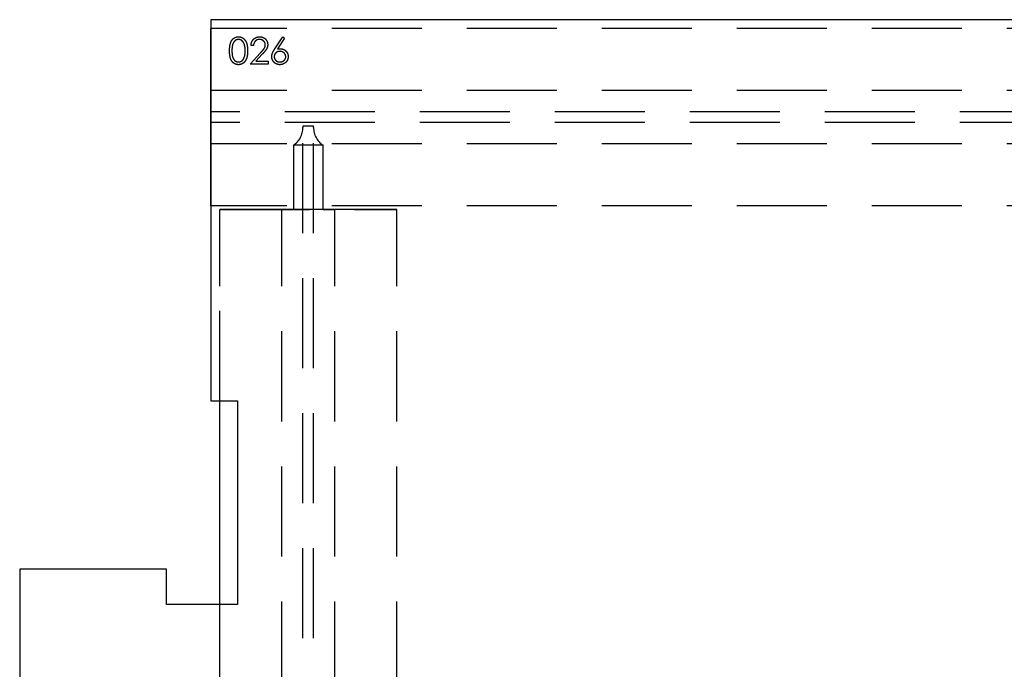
# Model space of a CAD drawing. Header units: millimetres. Extents: x 146050 to 148163, y 46632 to 48965.
# Tile 17 of 19: x 146050 to 146606, y 48275 to 48642. Entities that reach past the tile are written whole.
import ezdxf

# ---------------------------------------------------------------- set-up
doc = ezdxf.new("R2010")
doc.units = ezdxf.units.MM
doc.header["$LTSCALE"] = 200
doc.linetypes.add('HIDDEN', pattern=[1.905, 1.27, -0.635])
doc.layers.add('Caillebotis', color=1, linetype='Continuous')
doc.layers.add('Plancher intermediaire', color=7, linetype='Continuous')

msp = doc.modelspace()

# ---------------------------------------------------------------- linework, layer by layer
at = {"layer": 'Caillebotis', "linetype": 'Continuous'}
for p, q in [((146157.5, 48641.91), (146157.5, 48426.91)), ((148162.5, 48641.91), (146157.5, 48641.91)), ((146157.5, 48426.91), (146172.5, 48426.91)), ((146172.5, 48426.91), (146172.5, 48311.91)), ((146172.5, 48311.91), (146132.5, 48311.91))]:
    msp.add_line(p, q, dxfattribs=at)
at = {"layer": 'Caillebotis'}
for p, q in [((146132.5, 48331.91), (146049.57, 48331.91)), ((146049.57, 48331.91), (146049.58, 46932.97)), ((146132.5, 48311.91), (146132.5, 48331.91))]:
    msp.add_line(p, q, dxfattribs=at)
at = {"layer": 'Plancher intermediaire', "linetype": 'HIDDEN'}
for p, q in [((146157.5, 48536.91), (146157.5, 48636.91)), ((146157.5, 48636.91), (146157.5, 48601.91)), ((146193.6, 48625.45), (146198.08, 48632.29)), ((146199.12, 48631.48), (146195.15, 48625.42)), ((146198.08, 48632.29), (146199.12, 48631.48)), ((146181.54, 48627.29), (146180.2, 48627.29)), ((146179.62, 48616.91), (146185.44, 48623.11)), ((146186.58, 48622.45), (146182.83, 48618.44)), ((146189.81, 48616.91), (146179.62, 48616.91)), ((146182.83, 48618.44), (146189.81, 48618.44)), ((146189.81, 48618.44), (146189.81, 48616.91)), ((146157.5, 48601.91), (146157.5, 48589.91)), ((146157.5, 48589.91), (146157.5, 48601.91)), ((146157.5, 48583.91), (146157.5, 48571.91)), ((146157.5, 48571.91), (146157.5, 48583.91)), ((146157.5, 48571.91), (146157.5, 48536.91)), ((146162.5, 46951.91), (146162.5, 48311.91))]:
    msp.add_line(p, q, dxfattribs=at)
at = {"layer": 'Plancher intermediaire', "linetype": 'HIDDEN', "ltscale": 0.2}
for p, q in [((148105.5, 48636.91), (146157.5, 48636.91)), ((148105.5, 48601.91), (146157.5, 48601.91)), ((148155.17, 48589.91), (146157.5, 48589.91)), ((148155.17, 48583.91), (146157.5, 48583.91)), ((146209.5, 48581.91), (146209.5, 48581.08)), ((146215.5, 48581.91), (146209.5, 48581.91)), ((146209.5, 46692.73), (146209.5, 48581.08)), ((146215.5, 48581.08), (146215.5, 48581.91)), ((146215.5, 46692.73), (146215.5, 48581.08)), ((148105.5, 48571.91), (146157.5, 48571.91)), ((146204.14, 48571.08), (146204.14, 48534.91)), ((146220.87, 48571.08), (146204.14, 48571.08)), ((146220.87, 48534.91), (146220.87, 48571.08)), ((148105.5, 48536.91), (146157.5, 48536.91)), ((146162.5, 48426.91), (146162.5, 48534.91)), ((146162.5, 48534.91), (146262.5, 48534.91)), ((146162.5, 46738.91), (146162.5, 48534.91)), ((146197.5, 48534.91), (146162.5, 48534.91)), ((146204.14, 48534.91), (146197.5, 48534.91)), ((146197.5, 48534.91), (146204.14, 48534.91)), ((146197.5, 46738.91), (146197.5, 48534.91)), ((146220.87, 48534.91), (146204.14, 48534.91)), ((146227.5, 48534.91), (146220.87, 48534.91)), ((146220.87, 48534.91), (146227.5, 48534.91)), ((146262.5, 48534.91), (146227.5, 48534.91)), ((146227.5, 46738.91), (146227.5, 48534.91)), ((146262.5, 46738.91), (146262.5, 48534.91))]:
    msp.add_line(p, q, dxfattribs=at)
at = {"layer": 'Plancher intermediaire', "linetype": 'Continuous'}
msp.add_line((146162.5, 48311.91), (146162.5, 48426.91), dxfattribs=at)
at = {"layer": 'Plancher intermediaire', "linetype": 'HIDDEN', "ltscale": 0.2}
for centre, start, end in [((146197.5, 48581.08), 303.5573, 0), ((146227.5, 48581.08), 180, 236.4427)]:
    msp.add_arc(centre, 12, start, end, dxfattribs=at)
at = {"layer": 'Plancher intermediaire', "linetype": 'HIDDEN'}
for points, knots in [([(146168.08, 48624.4), (146168.08, 48624.64), (146168.08, 48625.11), (146168.11, 48625.79), (146168.17, 48626.43), (146168.23, 48627.02), (146168.32, 48627.58), (146168.43, 48628.09), (146168.56, 48628.56), (146168.71, 48628.99), (146168.87, 48629.39), (146169.06, 48629.76), (146169.26, 48630.1), (146169.47, 48630.42), (146169.71, 48630.72), (146169.95, 48630.99), (146170.22, 48631.23), (146170.5, 48631.46), (146170.8, 48631.65), (146171.1, 48631.82), (146171.41, 48631.97), (146171.73, 48632.08), (146172.06, 48632.18), (146172.4, 48632.24), (146172.74, 48632.28), (146172.98, 48632.29), (146173.1, 48632.29)], [0, 0, 0, 0, 0.068595, 0.133246, 0.194313, 0.251279, 0.304513, 0.354235, 0.400481, 0.443411, 0.484015, 0.523252, 0.561042, 0.5979, 0.633518, 0.668314, 0.702496, 0.736685, 0.770293, 0.803437, 0.835913, 0.86846, 0.900847, 0.933467, 0.966258, 1, 1, 1, 1]), ([(146168.08, 48624.4), (146168.08, 48624.64), (146168.08, 48625.11), (146168.11, 48625.79), (146168.17, 48626.43), (146168.23, 48627.02), (146168.32, 48627.58), (146168.43, 48628.09), (146168.56, 48628.56), (146168.71, 48628.99), (146168.87, 48629.39), (146169.06, 48629.76), (146169.26, 48630.1), (146169.47, 48630.42), (146169.71, 48630.72), (146169.95, 48630.99), (146170.22, 48631.23), (146170.5, 48631.46), (146170.8, 48631.65), (146171.1, 48631.82), (146171.41, 48631.97), (146171.73, 48632.08), (146172.06, 48632.18), (146172.4, 48632.24), (146172.74, 48632.28), (146172.98, 48632.29), (146173.1, 48632.29)], [0, 0, 0, 0, 0.068595, 0.133246, 0.194313, 0.251279, 0.304513, 0.354235, 0.400481, 0.443411, 0.484015, 0.523252, 0.561042, 0.5979, 0.633518, 0.668314, 0.702496, 0.736685, 0.770293, 0.803437, 0.835913, 0.86846, 0.900847, 0.933467, 0.966258, 1, 1, 1, 1]), ([(146173.14, 48630.75), (146172.97, 48630.74), (146172.64, 48630.73), (146172.15, 48630.6), (146171.68, 48630.39), (146171.31, 48630.15), (146171.02, 48629.93), (146170.82, 48629.73), (146170.63, 48629.52), (146170.46, 48629.29), (146170.29, 48629.04), (146170.14, 48628.77), (146170.01, 48628.48), (146169.88, 48628.17), (146169.77, 48627.82), (146169.68, 48627.45), (146169.6, 48627.04), (146169.54, 48626.58), (146169.49, 48626.09), (146169.45, 48625.56), (146169.43, 48625), (146169.43, 48624.61), (146169.43, 48624.41)], [0, 0, 0, 0, 0.060387, 0.120883, 0.182755, 0.247811, 0.281299, 0.315088, 0.349702, 0.384857, 0.420966, 0.458511, 0.497175, 0.537602, 0.580503, 0.627468, 0.678388, 0.733983, 0.793747, 0.857714, 0.926698, 1, 1, 1, 1]), ([(146173.14, 48630.75), (146172.97, 48630.74), (146172.64, 48630.73), (146172.15, 48630.6), (146171.68, 48630.39), (146171.31, 48630.15), (146171.02, 48629.93), (146170.82, 48629.73), (146170.63, 48629.52), (146170.46, 48629.29), (146170.29, 48629.04), (146170.14, 48628.77), (146170.01, 48628.48), (146169.88, 48628.17), (146169.77, 48627.82), (146169.68, 48627.45), (146169.6, 48627.04), (146169.54, 48626.58), (146169.49, 48626.09), (146169.45, 48625.56), (146169.43, 48625), (146169.43, 48624.61), (146169.43, 48624.41)], [0, 0, 0, 0, 0.060387, 0.120883, 0.182755, 0.247811, 0.281299, 0.315088, 0.349702, 0.384857, 0.420966, 0.458511, 0.497175, 0.537602, 0.580503, 0.627468, 0.678388, 0.733983, 0.793747, 0.857714, 0.926698, 1, 1, 1, 1]), ([(146173.1, 48632.29), (146173.21, 48632.29), (146173.45, 48632.28), (146173.8, 48632.24), (146174.15, 48632.18), (146174.48, 48632.08), (146174.8, 48631.97), (146175.12, 48631.82), (146175.43, 48631.65), (146175.73, 48631.45), (146176.02, 48631.23), (146176.29, 48630.98), (146176.54, 48630.7), (146176.79, 48630.4), (146177.01, 48630.07), (146177.22, 48629.71), (146177.41, 48629.33), (146177.6, 48628.92), (146177.75, 48628.48), (146177.9, 48628), (146178.01, 48627.49), (146178.11, 48626.94), (146178.18, 48626.36), (146178.24, 48625.74), (146178.26, 48625.08), (146178.27, 48624.63), (146178.27, 48624.4)], [0, 0, 0, 0, 0.033788, 0.067194, 0.099862, 0.132567, 0.165151, 0.197913, 0.231319, 0.265083, 0.299255, 0.334399, 0.369943, 0.406284, 0.444064, 0.482998, 0.523354, 0.565537, 0.609613, 0.656391, 0.705885, 0.758325, 0.813832, 0.872795, 0.934722, 1, 1, 1, 1]), ([(146173.1, 48632.29), (146173.21, 48632.29), (146173.45, 48632.28), (146173.8, 48632.24), (146174.15, 48632.18), (146174.48, 48632.08), (146174.8, 48631.97), (146175.12, 48631.82), (146175.43, 48631.65), (146175.73, 48631.45), (146176.02, 48631.23), (146176.29, 48630.98), (146176.54, 48630.7), (146176.79, 48630.4), (146177.01, 48630.07), (146177.22, 48629.71), (146177.41, 48629.33), (146177.6, 48628.92), (146177.75, 48628.48), (146177.9, 48628), (146178.01, 48627.49), (146178.11, 48626.94), (146178.18, 48626.36), (146178.24, 48625.74), (146178.26, 48625.08), (146178.27, 48624.63), (146178.27, 48624.4)], [0, 0, 0, 0, 0.033788, 0.067194, 0.099862, 0.132567, 0.165151, 0.197913, 0.231319, 0.265083, 0.299255, 0.334399, 0.369943, 0.406284, 0.444064, 0.482998, 0.523354, 0.565537, 0.609613, 0.656391, 0.705885, 0.758325, 0.813832, 0.872795, 0.934722, 1, 1, 1, 1]), ([(146176.93, 48624.41), (146176.92, 48624.59), (146176.92, 48624.94), (146176.9, 48625.46), (146176.86, 48625.95), (146176.81, 48626.41), (146176.73, 48626.85), (146176.65, 48627.27), (146176.54, 48627.66), (146176.43, 48628.03), (146176.3, 48628.37), (146176.15, 48628.69), (146175.99, 48628.98), (146175.83, 48629.25), (146175.65, 48629.5), (146175.45, 48629.72), (146175.25, 48629.92), (146174.96, 48630.15), (146174.58, 48630.39), (146174.12, 48630.6), (146173.63, 48630.73), (146173.3, 48630.74), (146173.14, 48630.75)], [0, 0, 0, 0, 0.065681, 0.128486, 0.188175, 0.245106, 0.299448, 0.350823, 0.399942, 0.446672, 0.491255, 0.533376, 0.573853, 0.612526, 0.649597, 0.685532, 0.720106, 0.753838, 0.818925, 0.880493, 0.940311, 1, 1, 1, 1]), ([(146176.93, 48624.41), (146176.92, 48624.59), (146176.92, 48624.94), (146176.9, 48625.46), (146176.86, 48625.95), (146176.81, 48626.41), (146176.73, 48626.85), (146176.65, 48627.27), (146176.54, 48627.66), (146176.43, 48628.03), (146176.3, 48628.37), (146176.15, 48628.69), (146175.99, 48628.98), (146175.83, 48629.25), (146175.65, 48629.5), (146175.45, 48629.72), (146175.25, 48629.92), (146174.96, 48630.15), (146174.58, 48630.39), (146174.12, 48630.6), (146173.63, 48630.73), (146173.3, 48630.74), (146173.14, 48630.75)], [0, 0, 0, 0, 0.065681, 0.128486, 0.188175, 0.245106, 0.299448, 0.350823, 0.399942, 0.446672, 0.491255, 0.533376, 0.573853, 0.612526, 0.649597, 0.685532, 0.720106, 0.753838, 0.818925, 0.880493, 0.940311, 1, 1, 1, 1]), ([(146180.2, 48627.29), (146180.2, 48627.47), (146180.22, 48627.82), (146180.3, 48628.33), (146180.42, 48628.82), (146180.58, 48629.28), (146180.78, 48629.72), (146181.03, 48630.14), (146181.31, 48630.53), (146181.64, 48630.89), (146182, 48631.22), (146182.38, 48631.5), (146182.78, 48631.75), (146183.2, 48631.95), (146183.64, 48632.1), (146184.11, 48632.21), (146184.59, 48632.28), (146184.92, 48632.29), (146185.09, 48632.29)], [0, 0, 0, 0, 0.0687908, 0.1351033, 0.1989787, 0.2619043, 0.323495, 0.3851954, 0.4469692, 0.5097648, 0.5722506, 0.6334052, 0.6932512, 0.7525832, 0.8125793, 0.8732751, 0.9355499, 1, 1, 1, 1]), ([(146180.2, 48627.29), (146180.2, 48627.47), (146180.22, 48627.82), (146180.3, 48628.33), (146180.42, 48628.82), (146180.58, 48629.28), (146180.78, 48629.72), (146181.03, 48630.14), (146181.31, 48630.53), (146181.64, 48630.89), (146182, 48631.22), (146182.38, 48631.5), (146182.78, 48631.75), (146183.2, 48631.95), (146183.64, 48632.1), (146184.11, 48632.21), (146184.59, 48632.28), (146184.92, 48632.29), (146185.09, 48632.29)], [0, 0, 0, 0, 0.0687908, 0.1351033, 0.1989787, 0.2619043, 0.323495, 0.3851954, 0.4469692, 0.5097648, 0.5722506, 0.6334052, 0.6932512, 0.7525832, 0.8125793, 0.8732751, 0.9355499, 1, 1, 1, 1]), ([(146185.02, 48630.75), (146184.9, 48630.75), (146184.67, 48630.74), (146184.33, 48630.7), (146184.01, 48630.63), (146183.7, 48630.53), (146183.41, 48630.4), (146183.13, 48630.25), (146182.87, 48630.06), (146182.62, 48629.84), (146182.4, 48629.61), (146182.2, 48629.34), (146182.02, 48629.06), (146181.87, 48628.75), (146181.75, 48628.42), (146181.65, 48628.06), (146181.58, 48627.68), (146181.55, 48627.42), (146181.54, 48627.29)], [0, 0, 0, 0, 0.064439, 0.126547, 0.186887, 0.245878, 0.304041, 0.362191, 0.420976, 0.48066, 0.5406, 0.600689, 0.661936, 0.724443, 0.789038, 0.856314, 0.926352, 1, 1, 1, 1]), ([(146185.02, 48630.75), (146184.9, 48630.75), (146184.67, 48630.74), (146184.33, 48630.7), (146184.01, 48630.63), (146183.7, 48630.53), (146183.41, 48630.4), (146183.13, 48630.25), (146182.87, 48630.06), (146182.62, 48629.84), (146182.4, 48629.61), (146182.2, 48629.34), (146182.02, 48629.06), (146181.87, 48628.75), (146181.75, 48628.42), (146181.65, 48628.06), (146181.58, 48627.68), (146181.55, 48627.42), (146181.54, 48627.29)], [0, 0, 0, 0, 0.064439, 0.126547, 0.186887, 0.245878, 0.304041, 0.362191, 0.420976, 0.48066, 0.5406, 0.600689, 0.661936, 0.724443, 0.789038, 0.856314, 0.926352, 1, 1, 1, 1]), ([(146188.27, 48627.71), (146188.27, 48627.81), (146188.26, 48628.02), (146188.22, 48628.31), (146188.15, 48628.6), (146188.04, 48628.87), (146187.91, 48629.14), (146187.74, 48629.39), (146187.55, 48629.63), (146187.33, 48629.86), (146187.09, 48630.07), (146186.83, 48630.25), (146186.56, 48630.41), (146186.28, 48630.53), (146185.98, 48630.63), (146185.67, 48630.7), (146185.35, 48630.74), (146185.13, 48630.75), (146185.02, 48630.75)], [0, 0, 0, 0, 0.061965, 0.122122, 0.180988, 0.239933, 0.299906, 0.359989, 0.421776, 0.486576, 0.551535, 0.615018, 0.677259, 0.73973, 0.80305, 0.866495, 0.931973, 1, 1, 1, 1]), ([(146188.27, 48627.71), (146188.27, 48627.81), (146188.26, 48628.02), (146188.22, 48628.31), (146188.15, 48628.6), (146188.04, 48628.87), (146187.91, 48629.14), (146187.74, 48629.39), (146187.55, 48629.63), (146187.33, 48629.86), (146187.09, 48630.07), (146186.83, 48630.25), (146186.56, 48630.41), (146186.28, 48630.53), (146185.98, 48630.63), (146185.67, 48630.7), (146185.35, 48630.74), (146185.13, 48630.75), (146185.02, 48630.75)], [0, 0, 0, 0, 0.061965, 0.122122, 0.180988, 0.239933, 0.299906, 0.359989, 0.421776, 0.486576, 0.551535, 0.615018, 0.677259, 0.73973, 0.80305, 0.866495, 0.931973, 1, 1, 1, 1]), ([(146185.09, 48632.29), (146185.25, 48632.29), (146185.58, 48632.28), (146186.05, 48632.21), (146186.5, 48632.11), (146186.92, 48631.97), (146187.32, 48631.78), (146187.69, 48631.55), (146188.05, 48631.28), (146188.37, 48630.97), (146188.66, 48630.63), (146188.92, 48630.27), (146189.13, 48629.9), (146189.31, 48629.52), (146189.45, 48629.12), (146189.55, 48628.7), (146189.61, 48628.27), (146189.61, 48627.98), (146189.62, 48627.83)], [0, 0, 0, 0, 0.069475, 0.136517, 0.200789, 0.26383, 0.325735, 0.387291, 0.449509, 0.512968, 0.576275, 0.63758, 0.697903, 0.757172, 0.816599, 0.876653, 0.93729, 1, 1, 1, 1]), ([(146185.09, 48632.29), (146185.25, 48632.29), (146185.58, 48632.28), (146186.05, 48632.21), (146186.5, 48632.11), (146186.92, 48631.97), (146187.32, 48631.78), (146187.69, 48631.55), (146188.05, 48631.28), (146188.37, 48630.97), (146188.66, 48630.63), (146188.92, 48630.27), (146189.13, 48629.9), (146189.31, 48629.52), (146189.45, 48629.12), (146189.55, 48628.7), (146189.61, 48628.27), (146189.61, 48627.98), (146189.62, 48627.83)], [0, 0, 0, 0, 0.069475, 0.136517, 0.200789, 0.26383, 0.325735, 0.387291, 0.449509, 0.512968, 0.576275, 0.63758, 0.697903, 0.757172, 0.816599, 0.876653, 0.93729, 1, 1, 1, 1]), ([(146185.44, 48623.11), (146185.58, 48623.26), (146185.85, 48623.55), (146186.23, 48623.96), (146186.58, 48624.34), (146186.89, 48624.7), (146187.15, 48625.03), (146187.39, 48625.32), (146187.58, 48625.59), (146187.78, 48625.9), (146187.98, 48626.28), (146188.15, 48626.75), (146188.25, 48627.22), (146188.27, 48627.55), (146188.27, 48627.71)], [0, 0, 0, 0, 0.110803, 0.212829, 0.306101, 0.390647, 0.466924, 0.534481, 0.593587, 0.644557, 0.7362, 0.825024, 0.911986, 1, 1, 1, 1]), ([(146185.44, 48623.11), (146185.58, 48623.26), (146185.85, 48623.55), (146186.23, 48623.96), (146186.58, 48624.34), (146186.89, 48624.7), (146187.15, 48625.03), (146187.39, 48625.32), (146187.58, 48625.59), (146187.78, 48625.9), (146187.98, 48626.28), (146188.15, 48626.75), (146188.25, 48627.22), (146188.27, 48627.55), (146188.27, 48627.71)], [0, 0, 0, 0, 0.110803, 0.212829, 0.306101, 0.390647, 0.466924, 0.534481, 0.593587, 0.644557, 0.7362, 0.825024, 0.911986, 1, 1, 1, 1]), ([(146189.62, 48627.83), (146189.61, 48627.62), (146189.6, 48627.21), (146189.47, 48626.6), (146189.28, 48626.01), (146189.05, 48625.54), (146188.82, 48625.15), (146188.61, 48624.84), (146188.36, 48624.5), (146188.07, 48624.14), (146187.76, 48623.75), (146187.4, 48623.34), (146187, 48622.9), (146186.73, 48622.6), (146186.58, 48622.45)], [0, 0, 0, 0, 0.0987022, 0.1956723, 0.2924224, 0.3913425, 0.4444624, 0.5042288, 0.5703523, 0.6425458, 0.7222875, 0.8079211, 0.9004695, 1, 1, 1, 1]), ([(146189.62, 48627.83), (146189.61, 48627.62), (146189.6, 48627.21), (146189.47, 48626.6), (146189.28, 48626.01), (146189.05, 48625.54), (146188.82, 48625.15), (146188.61, 48624.84), (146188.36, 48624.5), (146188.07, 48624.14), (146187.76, 48623.75), (146187.4, 48623.34), (146187, 48622.9), (146186.73, 48622.6), (146186.58, 48622.45)], [0, 0, 0, 0, 0.0987022, 0.1956723, 0.2924224, 0.3913425, 0.4444624, 0.5042288, 0.5703523, 0.6425458, 0.7222875, 0.8079211, 0.9004695, 1, 1, 1, 1]), ([(146191.93, 48621.09), (146191.93, 48621.24), (146191.94, 48621.56), (146192.01, 48622.04), (146192.13, 48622.52), (146192.26, 48622.94), (146192.4, 48623.28), (146192.51, 48623.55), (146192.65, 48623.83), (146192.81, 48624.13), (146192.98, 48624.44), (146193.17, 48624.77), (146193.38, 48625.1), (146193.53, 48625.33), (146193.6, 48625.45)], [0, 0, 0, 0, 0.097818, 0.199726, 0.305276, 0.415811, 0.474472, 0.537274, 0.603657, 0.674299, 0.749834, 0.828598, 0.912378, 1, 1, 1, 1]), ([(146191.93, 48621.09), (146191.93, 48621.24), (146191.94, 48621.56), (146192.01, 48622.04), (146192.13, 48622.52), (146192.26, 48622.94), (146192.4, 48623.28), (146192.51, 48623.55), (146192.65, 48623.83), (146192.81, 48624.13), (146192.98, 48624.44), (146193.17, 48624.77), (146193.38, 48625.1), (146193.53, 48625.33), (146193.6, 48625.45)], [0, 0, 0, 0, 0.097818, 0.199726, 0.305276, 0.415811, 0.474472, 0.537274, 0.603657, 0.674299, 0.749834, 0.828598, 0.912378, 1, 1, 1, 1]), ([(146195.15, 48625.42), (146195.42, 48625.46), (146195.93, 48625.54), (146196.45, 48625.55), (146196.71, 48625.56)], [0, 0, 0, 0, 0.512659, 1, 1, 1, 1]), ([(146195.15, 48625.42), (146195.42, 48625.46), (146195.93, 48625.54), (146196.45, 48625.55), (146196.71, 48625.56)], [0, 0, 0, 0, 0.512659, 1, 1, 1, 1]), ([(146196.71, 48625.56), (146196.86, 48625.56), (146197.16, 48625.55), (146197.6, 48625.49), (146198.02, 48625.39), (146198.43, 48625.25), (146198.81, 48625.06), (146199.19, 48624.84), (146199.54, 48624.58), (146199.87, 48624.28), (146200.17, 48623.95), (146200.43, 48623.6), (146200.66, 48623.24), (146200.84, 48622.85), (146200.98, 48622.44), (146201.08, 48622.02), (146201.14, 48621.57), (146201.15, 48621.27), (146201.16, 48621.12)], [0, 0, 0, 0, 0.065231, 0.128405, 0.190067, 0.250943, 0.311546, 0.372863, 0.435024, 0.499072, 0.563091, 0.62551, 0.68668, 0.747283, 0.808563, 0.870742, 0.934341, 1, 1, 1, 1]), ([(146196.71, 48625.56), (146196.86, 48625.56), (146197.16, 48625.55), (146197.6, 48625.49), (146198.02, 48625.39), (146198.43, 48625.25), (146198.81, 48625.06), (146199.19, 48624.84), (146199.54, 48624.58), (146199.87, 48624.28), (146200.17, 48623.95), (146200.43, 48623.6), (146200.66, 48623.24), (146200.84, 48622.85), (146200.98, 48622.44), (146201.08, 48622.02), (146201.14, 48621.57), (146201.15, 48621.27), (146201.16, 48621.12)], [0, 0, 0, 0, 0.065231, 0.128405, 0.190067, 0.250943, 0.311546, 0.372863, 0.435024, 0.499072, 0.563091, 0.62551, 0.68668, 0.747283, 0.808563, 0.870742, 0.934341, 1, 1, 1, 1]), ([(146173.1, 48616.52), (146172.98, 48616.52), (146172.74, 48616.53), (146172.4, 48616.57), (146172.06, 48616.63), (146171.74, 48616.73), (146171.42, 48616.84), (146171.11, 48616.98), (146170.81, 48617.15), (146170.51, 48617.34), (146170.23, 48617.56), (146169.97, 48617.81), (146169.72, 48618.08), (146169.49, 48618.38), (146169.27, 48618.7), (146169.07, 48619.05), (146168.89, 48619.42), (146168.72, 48619.82), (146168.57, 48620.25), (146168.43, 48620.72), (146168.33, 48621.24), (146168.24, 48621.79), (146168.16, 48622.39), (146168.11, 48623.02), (146168.08, 48623.7), (146168.08, 48624.16), (146168.08, 48624.4)], [0, 0, 0, 0, 0.033787, 0.066622, 0.099285, 0.131361, 0.163585, 0.196104, 0.228902, 0.262158, 0.295991, 0.330218, 0.36506, 0.400951, 0.43762, 0.475708, 0.515381, 0.556414, 0.599765, 0.646424, 0.696431, 0.749782, 0.806573, 0.867436, 0.931887, 1, 1, 1, 1]), ([(146173.1, 48616.52), (146172.98, 48616.52), (146172.74, 48616.53), (146172.4, 48616.57), (146172.06, 48616.63), (146171.74, 48616.73), (146171.42, 48616.84), (146171.11, 48616.98), (146170.81, 48617.15), (146170.51, 48617.34), (146170.23, 48617.56), (146169.97, 48617.81), (146169.72, 48618.08), (146169.49, 48618.38), (146169.27, 48618.7), (146169.07, 48619.05), (146168.89, 48619.42), (146168.72, 48619.82), (146168.57, 48620.25), (146168.43, 48620.72), (146168.33, 48621.24), (146168.24, 48621.79), (146168.16, 48622.39), (146168.11, 48623.02), (146168.08, 48623.7), (146168.08, 48624.16), (146168.08, 48624.4)], [0, 0, 0, 0, 0.033787, 0.066622, 0.099285, 0.131361, 0.163585, 0.196104, 0.228902, 0.262158, 0.295991, 0.330218, 0.36506, 0.400951, 0.43762, 0.475708, 0.515381, 0.556414, 0.599765, 0.646424, 0.696431, 0.749782, 0.806573, 0.867436, 0.931887, 1, 1, 1, 1]), ([(146169.43, 48624.41), (146169.43, 48624.21), (146169.43, 48623.82), (146169.45, 48623.25), (146169.49, 48622.72), (146169.53, 48622.23), (146169.6, 48621.78), (146169.68, 48621.37), (146169.77, 48620.99), (146169.88, 48620.65), (146170, 48620.34), (146170.14, 48620.05), (146170.29, 48619.78), (146170.45, 48619.53), (146170.63, 48619.3), (146170.82, 48619.08), (146171.02, 48618.89), (146171.31, 48618.66), (146171.68, 48618.42), (146172.16, 48618.21), (146172.64, 48618.08), (146172.98, 48618.07), (146173.14, 48618.06)], [0, 0, 0, 0, 0.0729511, 0.1415837, 0.2059265, 0.2653014, 0.3205972, 0.3718165, 0.4187898, 0.4616987, 0.5021336, 0.5408043, 0.5781805, 0.6142969, 0.6496782, 0.6842995, 0.718359, 0.7520809, 0.8176524, 0.8797221, 0.9399656, 1, 1, 1, 1]), ([(146169.43, 48624.41), (146169.43, 48624.21), (146169.43, 48623.82), (146169.45, 48623.25), (146169.49, 48622.72), (146169.53, 48622.23), (146169.6, 48621.78), (146169.68, 48621.37), (146169.77, 48620.99), (146169.88, 48620.65), (146170, 48620.34), (146170.14, 48620.05), (146170.29, 48619.78), (146170.45, 48619.53), (146170.63, 48619.3), (146170.82, 48619.08), (146171.02, 48618.89), (146171.31, 48618.66), (146171.68, 48618.42), (146172.16, 48618.21), (146172.64, 48618.08), (146172.98, 48618.07), (146173.14, 48618.06)], [0, 0, 0, 0, 0.0729511, 0.1415837, 0.2059265, 0.2653014, 0.3205972, 0.3718165, 0.4187898, 0.4616987, 0.5021336, 0.5408043, 0.5781805, 0.6142969, 0.6496782, 0.6842995, 0.718359, 0.7520809, 0.8176524, 0.8797221, 0.9399656, 1, 1, 1, 1]), ([(146178.27, 48624.4), (146178.27, 48624.17), (146178.26, 48623.72), (146178.24, 48623.07), (146178.18, 48622.45), (146178.11, 48621.87), (146178.01, 48621.33), (146177.9, 48620.82), (146177.77, 48620.34), (146177.6, 48619.9), (146177.43, 48619.5), (146177.23, 48619.12), (146177.03, 48618.76), (146176.8, 48618.43), (146176.56, 48618.12), (146176.3, 48617.85), (146176.03, 48617.59), (146175.74, 48617.37), (146175.44, 48617.17), (146175.13, 48616.99), (146174.81, 48616.85), (146174.48, 48616.73), (146174.15, 48616.64), (146173.8, 48616.57), (146173.45, 48616.53), (146173.21, 48616.52), (146173.1, 48616.52)], [0, 0, 0, 0, 0.065063, 0.126773, 0.185516, 0.240765, 0.29298, 0.34225, 0.388919, 0.432776, 0.474628, 0.514775, 0.553606, 0.591426, 0.628028, 0.663804, 0.698984, 0.733591, 0.767628, 0.801208, 0.834264, 0.866981, 0.89972, 0.932702, 0.966176, 1, 1, 1, 1]), ([(146178.27, 48624.4), (146178.27, 48624.17), (146178.26, 48623.72), (146178.24, 48623.07), (146178.18, 48622.45), (146178.11, 48621.87), (146178.01, 48621.33), (146177.9, 48620.82), (146177.77, 48620.34), (146177.6, 48619.9), (146177.43, 48619.5), (146177.23, 48619.12), (146177.03, 48618.76), (146176.8, 48618.43), (146176.56, 48618.12), (146176.3, 48617.85), (146176.03, 48617.59), (146175.74, 48617.37), (146175.44, 48617.17), (146175.13, 48616.99), (146174.81, 48616.85), (146174.48, 48616.73), (146174.15, 48616.64), (146173.8, 48616.57), (146173.45, 48616.53), (146173.21, 48616.52), (146173.1, 48616.52)], [0, 0, 0, 0, 0.065063, 0.126773, 0.185516, 0.240765, 0.29298, 0.34225, 0.388919, 0.432776, 0.474628, 0.514775, 0.553606, 0.591426, 0.628028, 0.663804, 0.698984, 0.733591, 0.767628, 0.801208, 0.834264, 0.866981, 0.89972, 0.932702, 0.966176, 1, 1, 1, 1]), ([(146173.14, 48618.06), (146173.31, 48618.07), (146173.64, 48618.08), (146174.12, 48618.21), (146174.59, 48618.41), (146174.96, 48618.65), (146175.24, 48618.87), (146175.44, 48619.06), (146175.63, 48619.28), (146175.8, 48619.51), (146175.96, 48619.76), (146176.11, 48620.03), (146176.24, 48620.33), (146176.32, 48620.53), (146176.36, 48620.63)], [0, 0, 0, 0, 0.112813, 0.225394, 0.339595, 0.459675, 0.521735, 0.583926, 0.648174, 0.713881, 0.781004, 0.851451, 0.924051, 1, 1, 1, 1]), ([(146173.14, 48618.06), (146173.31, 48618.07), (146173.64, 48618.08), (146174.12, 48618.21), (146174.59, 48618.41), (146174.96, 48618.65), (146175.24, 48618.87), (146175.44, 48619.06), (146175.63, 48619.28), (146175.8, 48619.51), (146175.96, 48619.76), (146176.11, 48620.03), (146176.24, 48620.33), (146176.32, 48620.53), (146176.36, 48620.63)], [0, 0, 0, 0, 0.112813, 0.225394, 0.339595, 0.459675, 0.521735, 0.583926, 0.648174, 0.713881, 0.781004, 0.851451, 0.924051, 1, 1, 1, 1]), ([(146176.36, 48620.63), (146176.4, 48620.77), (146176.5, 48621.04), (146176.61, 48621.46), (146176.71, 48621.9), (146176.79, 48622.36), (146176.85, 48622.85), (146176.89, 48623.35), (146176.92, 48623.87), (146176.92, 48624.23), (146176.93, 48624.41)], [0, 0, 0, 0, 0.110588, 0.224542, 0.342503, 0.464324, 0.590756, 0.722227, 0.858843, 1, 1, 1, 1]), ([(146176.36, 48620.63), (146176.4, 48620.77), (146176.5, 48621.04), (146176.61, 48621.46), (146176.71, 48621.9), (146176.79, 48622.36), (146176.85, 48622.85), (146176.89, 48623.35), (146176.92, 48623.87), (146176.92, 48624.23), (146176.93, 48624.41)], [0, 0, 0, 0, 0.110588, 0.224542, 0.342503, 0.464324, 0.590756, 0.722227, 0.858843, 1, 1, 1, 1]), ([(146196.47, 48616.52), (146196.27, 48616.53), (146195.87, 48616.54), (146195.28, 48616.66), (146194.71, 48616.84), (146194.18, 48617.1), (146193.68, 48617.43), (146193.23, 48617.82), (146192.84, 48618.27), (146192.52, 48618.78), (146192.26, 48619.33), (146192.06, 48619.9), (146191.95, 48620.49), (146191.93, 48620.89), (146191.93, 48621.09)], [0, 0, 0, 0, 0.084335, 0.167052, 0.249566, 0.33274, 0.415915, 0.497828, 0.580373, 0.6646, 0.749467, 0.83251, 0.915639, 1, 1, 1, 1]), ([(146196.47, 48616.52), (146196.27, 48616.53), (146195.87, 48616.54), (146195.28, 48616.66), (146194.71, 48616.84), (146194.18, 48617.1), (146193.68, 48617.43), (146193.23, 48617.82), (146192.84, 48618.27), (146192.52, 48618.78), (146192.26, 48619.33), (146192.06, 48619.9), (146191.95, 48620.49), (146191.93, 48620.89), (146191.93, 48621.09)], [0, 0, 0, 0, 0.084335, 0.167052, 0.249566, 0.33274, 0.415915, 0.497828, 0.580373, 0.6646, 0.749467, 0.83251, 0.915639, 1, 1, 1, 1]), ([(146196.42, 48624.02), (146196.31, 48624.02), (146196.09, 48624.01), (146195.76, 48623.97), (146195.45, 48623.9), (146195.15, 48623.81), (146194.88, 48623.69), (146194.62, 48623.54), (146194.37, 48623.36), (146194.14, 48623.15), (146193.94, 48622.93), (146193.76, 48622.69), (146193.61, 48622.45), (146193.49, 48622.19), (146193.39, 48621.92), (146193.32, 48621.63), (146193.28, 48621.34), (146193.28, 48621.14), (146193.27, 48621.03)], [0, 0, 0, 0, 0.070599, 0.137901, 0.203196, 0.26679, 0.329106, 0.390654, 0.452653, 0.515748, 0.577926, 0.63893, 0.698351, 0.757296, 0.816394, 0.876267, 0.936817, 1, 1, 1, 1]), ([(146196.42, 48624.02), (146196.31, 48624.02), (146196.09, 48624.01), (146195.76, 48623.97), (146195.45, 48623.9), (146195.15, 48623.81), (146194.88, 48623.69), (146194.62, 48623.54), (146194.37, 48623.36), (146194.14, 48623.15), (146193.94, 48622.93), (146193.76, 48622.69), (146193.61, 48622.45), (146193.49, 48622.19), (146193.39, 48621.92), (146193.32, 48621.63), (146193.28, 48621.34), (146193.28, 48621.14), (146193.27, 48621.03)], [0, 0, 0, 0, 0.070599, 0.137901, 0.203196, 0.26679, 0.329106, 0.390654, 0.452653, 0.515748, 0.577926, 0.63893, 0.698351, 0.757296, 0.816394, 0.876267, 0.936817, 1, 1, 1, 1]), ([(146193.27, 48621.03), (146193.28, 48620.93), (146193.28, 48620.73), (146193.33, 48620.44), (146193.4, 48620.16), (146193.51, 48619.89), (146193.64, 48619.63), (146193.81, 48619.39), (146194, 48619.15), (146194.23, 48618.93), (146194.47, 48618.72), (146194.73, 48618.55), (146195, 48618.39), (146195.29, 48618.27), (146195.58, 48618.18), (146195.89, 48618.11), (146196.21, 48618.07), (146196.43, 48618.06), (146196.54, 48618.06)], [0, 0, 0, 0, 0.061842, 0.121262, 0.180746, 0.239231, 0.298308, 0.358183, 0.420359, 0.484792, 0.549938, 0.613718, 0.676681, 0.739154, 0.8022, 0.86674, 0.93205, 1, 1, 1, 1]), ([(146193.27, 48621.03), (146193.28, 48620.93), (146193.28, 48620.73), (146193.33, 48620.44), (146193.4, 48620.16), (146193.51, 48619.89), (146193.64, 48619.63), (146193.81, 48619.39), (146194, 48619.15), (146194.23, 48618.93), (146194.47, 48618.72), (146194.73, 48618.55), (146195, 48618.39), (146195.29, 48618.27), (146195.58, 48618.18), (146195.89, 48618.11), (146196.21, 48618.07), (146196.43, 48618.06), (146196.54, 48618.06)], [0, 0, 0, 0, 0.061842, 0.121262, 0.180746, 0.239231, 0.298308, 0.358183, 0.420359, 0.484792, 0.549938, 0.613718, 0.676681, 0.739154, 0.8022, 0.86674, 0.93205, 1, 1, 1, 1]), ([(146199.81, 48621.03), (146199.81, 48621.14), (146199.8, 48621.34), (146199.75, 48621.63), (146199.68, 48621.92), (146199.57, 48622.19), (146199.43, 48622.45), (146199.25, 48622.7), (146199.05, 48622.93), (146198.82, 48623.15), (146198.57, 48623.36), (146198.3, 48623.54), (146198.02, 48623.69), (146197.73, 48623.81), (146197.42, 48623.9), (146197.1, 48623.97), (146196.77, 48624.01), (146196.54, 48624.02), (146196.42, 48624.02)], [0, 0, 0, 0, 0.061138, 0.119994, 0.178225, 0.236256, 0.294929, 0.354716, 0.41673, 0.480664, 0.545832, 0.609758, 0.672971, 0.736017, 0.799839, 0.864775, 0.931088, 1, 1, 1, 1]), ([(146199.81, 48621.03), (146199.81, 48621.14), (146199.8, 48621.34), (146199.75, 48621.63), (146199.68, 48621.92), (146199.57, 48622.19), (146199.43, 48622.45), (146199.25, 48622.7), (146199.05, 48622.93), (146198.82, 48623.15), (146198.57, 48623.36), (146198.3, 48623.54), (146198.02, 48623.69), (146197.73, 48623.81), (146197.42, 48623.9), (146197.1, 48623.97), (146196.77, 48624.01), (146196.54, 48624.02), (146196.42, 48624.02)], [0, 0, 0, 0, 0.061138, 0.119994, 0.178225, 0.236256, 0.294929, 0.354716, 0.41673, 0.480664, 0.545832, 0.609758, 0.672971, 0.736017, 0.799839, 0.864775, 0.931088, 1, 1, 1, 1]), ([(146201.16, 48621.12), (146201.15, 48620.91), (146201.14, 48620.49), (146201.02, 48619.89), (146200.83, 48619.32), (146200.57, 48618.78), (146200.24, 48618.29), (146199.84, 48617.84), (146199.38, 48617.45), (146198.85, 48617.12), (146198.29, 48616.85), (146197.71, 48616.66), (146197.09, 48616.54), (146196.68, 48616.53), (146196.47, 48616.52)], [0, 0, 0, 0, 0.085948, 0.169125, 0.250399, 0.33229, 0.413364, 0.494172, 0.576022, 0.660757, 0.745783, 0.830044, 0.914028, 1, 1, 1, 1]), ([(146201.16, 48621.12), (146201.15, 48620.91), (146201.14, 48620.49), (146201.02, 48619.89), (146200.83, 48619.32), (146200.57, 48618.78), (146200.24, 48618.29), (146199.84, 48617.84), (146199.38, 48617.45), (146198.85, 48617.12), (146198.29, 48616.85), (146197.71, 48616.66), (146197.09, 48616.54), (146196.68, 48616.53), (146196.47, 48616.52)], [0, 0, 0, 0, 0.085948, 0.169125, 0.250399, 0.33229, 0.413364, 0.494172, 0.576022, 0.660757, 0.745783, 0.830044, 0.914028, 1, 1, 1, 1]), ([(146196.54, 48618.06), (146196.65, 48618.06), (146196.87, 48618.07), (146197.19, 48618.11), (146197.5, 48618.18), (146197.8, 48618.27), (146198.08, 48618.39), (146198.35, 48618.55), (146198.61, 48618.73), (146198.85, 48618.93), (146199.08, 48619.15), (146199.27, 48619.38), (146199.44, 48619.63), (146199.57, 48619.89), (146199.68, 48620.16), (146199.76, 48620.44), (146199.8, 48620.73), (146199.81, 48620.93), (146199.81, 48621.03)], [0, 0, 0, 0, 0.067962, 0.133283, 0.197835, 0.260892, 0.323377, 0.38635, 0.449638, 0.514795, 0.57924, 0.641814, 0.701359, 0.760727, 0.819222, 0.878716, 0.938147, 1, 1, 1, 1]), ([(146196.54, 48618.06), (146196.65, 48618.06), (146196.87, 48618.07), (146197.19, 48618.11), (146197.5, 48618.18), (146197.8, 48618.27), (146198.08, 48618.39), (146198.35, 48618.55), (146198.61, 48618.73), (146198.85, 48618.93), (146199.08, 48619.15), (146199.27, 48619.38), (146199.44, 48619.63), (146199.57, 48619.89), (146199.68, 48620.16), (146199.76, 48620.44), (146199.8, 48620.73), (146199.81, 48620.93), (146199.81, 48621.03)], [0, 0, 0, 0, 0.067962, 0.133283, 0.197835, 0.260892, 0.323377, 0.38635, 0.449638, 0.514795, 0.57924, 0.641814, 0.701359, 0.760727, 0.819222, 0.878716, 0.938147, 1, 1, 1, 1])]:
    msp.add_open_spline(points, degree=3, knots=knots, dxfattribs=at)

doc.saveas('drawing.dxf')
